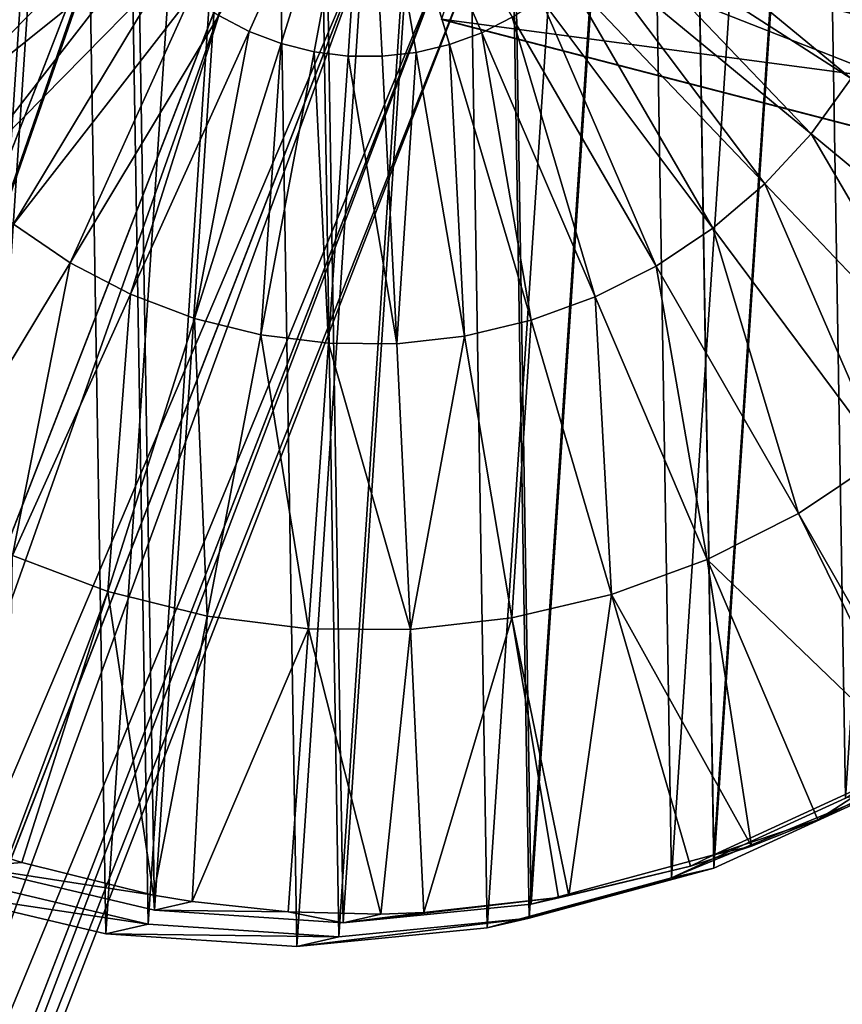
# Model space of a CAD drawing. Header units: millimetres. Extents: x 64 to 3333, y 103 to 3347.
# Tile 219 of 256: x 2299.99 to 2305.67, y 3247.29 to 3254.09. Entities that reach past the tile are written whole.
import ezdxf

# ---------------------------------------------------------------- set-up
doc = ezdxf.new("R2010")
doc.units = ezdxf.units.MM
doc.header["$LTSCALE"] = 25.4
doc.layers.get('0').update_dxf_attribs({"true_color": 0xff5454})

# ---------------------------------------------------------------- blocks, each defined once
blk = doc.blocks.new('SPIDER-6785-9743.STL')
at = {"color": 0}
mesh = blk.add_polyface(dxfattribs=at)
corners = [(2294.2766, 3257.5947, 1391.4042), (2294.1025, 3254.967, 1391.376), (2294.0808, 3256.2881, 1391.3861), (2294.3413, 3253.6675, 1391.3738), (2294.6846, 3258.8511, 1391.4296), (2294.7908, 3252.425, 1391.3798), (2295.2939, 3260.0232, 1391.4615), (2295.4382, 3251.2734, 1391.3938), (2296.0876, 3261.0789, 1391.4993), (2296.2664, 3250.2441, 1391.4154), (2297.0442, 3261.9893, 1391.5416), (2297.2524, 3249.365, 1391.444), (2298.1375, 3262.7297, 1391.5876), (2298.3694, 3248.6604, 1391.4789), (2299.3376, 3263.28, 1391.636), (2299.5872, 3248.1494, 1391.519), (2300.6121, 3263.625, 1391.6853), (2300.8723, 3247.8457, 1391.5632), (2301.926, 3263.7554, 1391.7344), (2302.1899, 3247.7581, 1391.6106), (2303.2437, 3263.6677, 1391.7816), (2303.5039, 3247.8884, 1391.6595), (2304.5288, 3263.364, 1391.8259), (2304.7783, 3248.2336, 1391.7089), (2305.7466, 3262.853, 1391.8661), (2305.9785, 3248.7837, 1391.7572), (2306.8635, 3262.1484, 1391.9009), (2307.0718, 3249.5242, 1391.8032), (2307.8496, 3261.2695, 1391.9294), (2308.0283, 3250.4348, 1391.8457), (2308.6777, 3260.24, 1391.951), (2308.822, 3251.4905, 1391.8834), (2309.3252, 3259.0884, 1391.9651), (2309.4314, 3252.6624, 1391.9154), (2309.7747, 3257.8459, 1391.9711), (2309.8394, 3253.9187, 1391.9407), (2310.0134, 3256.5464, 1391.969), (2310.0352, 3255.2253, 1391.9587)]
mesh.append_faces([[corners[k] for k in face] for face in [(0, 1, 2), (35, 36, 37)]], dxfattribs={"vtx0": -1, "color": 0})
mesh.append_faces([[corners[k] for k in face] for face in [(1, 0, 3), (3, 4, 5), (5, 6, 7), (7, 8, 9), (9, 10, 11), (11, 12, 13), (13, 14, 15), (15, 16, 17), (17, 18, 19), (19, 20, 21), (21, 22, 23), (23, 24, 25), (25, 26, 27), (27, 28, 29), (29, 30, 31), (31, 32, 33), (33, 34, 35)]], dxfattribs={"vtx0": -1, "vtx1": -1, "color": 0})
mesh.append_faces([[corners[k] for k in face] for face in [(3, 0, 4), (5, 4, 6), (7, 6, 8), (9, 8, 10), (11, 10, 12), (13, 12, 14), (15, 14, 16), (17, 16, 18), (19, 18, 20), (21, 20, 22), (23, 22, 24), (25, 24, 26), (27, 26, 28), (29, 28, 30), (31, 30, 32), (33, 32, 34), (35, 34, 36)]], dxfattribs={"vtx0": -1, "vtx2": -1, "color": 0})
mesh = blk.add_polyface(dxfattribs=at)
corners = [(2293.8113, 3254.9004, 1399.3704), (2293.9854, 3257.5281, 1399.3986), (2293.7896, 3256.2214, 1399.3806), (2294.05, 3253.6008, 1399.3682), (2294.3933, 3258.7844, 1399.424), (2294.4993, 3252.3584, 1399.3743), (2295.0024, 3259.9565, 1399.4559), (2295.1467, 3251.2068, 1399.3882), (2295.7961, 3261.0122, 1399.4937), (2295.9749, 3250.1775, 1399.4098), (2296.7527, 3261.9226, 1399.5361), (2296.9609, 3249.2983, 1399.4385), (2297.8459, 3262.6631, 1399.5822), (2298.0781, 3248.5938, 1399.4733), (2299.0464, 3263.2134, 1399.6305), (2299.2959, 3248.0828, 1399.5134), (2300.3208, 3263.5583, 1399.6798), (2300.5811, 3247.7793, 1399.5577), (2301.6348, 3263.6887, 1399.7288), (2301.8987, 3247.6914, 1399.605), (2302.9521, 3263.6011, 1399.776), (2303.2124, 3247.8218, 1399.6539), (2304.2373, 3263.2974, 1399.8203), (2304.4868, 3248.167, 1399.7032), (2305.4551, 3262.7864, 1399.8605), (2305.6873, 3248.717, 1399.7516), (2306.5723, 3262.0818, 1399.8953), (2306.7805, 3249.4575, 1399.7976), (2307.5583, 3261.2029, 1399.924), (2307.7371, 3250.3682, 1399.8401), (2308.3865, 3260.1733, 1399.9454), (2308.5308, 3251.4238, 1399.8778), (2309.0339, 3259.0217, 1399.9595), (2309.1399, 3252.5957, 1399.9098), (2309.4832, 3257.7793, 1399.9655), (2309.5481, 3253.8521, 1399.9352), (2309.7219, 3256.4797, 1399.9634), (2309.7439, 3255.1587, 1399.9531)]
mesh.append_faces([[corners[k] for k in face] for face in [(0, 1, 2), (36, 35, 37)]], dxfattribs={"vtx0": -1, "color": 0})
mesh.append_faces([[corners[k] for k in face] for face in [(1, 3, 4), (4, 5, 6), (6, 7, 8), (8, 9, 10), (10, 11, 12), (12, 13, 14), (14, 15, 16), (16, 17, 18), (18, 19, 20), (20, 21, 22), (22, 23, 24), (24, 25, 26), (26, 27, 28), (28, 29, 30), (30, 31, 32), (32, 33, 34), (34, 35, 36)]], dxfattribs={"vtx0": -1, "vtx1": -1, "color": 0})
mesh.append_faces([[corners[k] for k in face] for face in [(1, 0, 3), (4, 3, 5), (6, 5, 7), (8, 7, 9), (10, 9, 11), (12, 11, 13), (14, 13, 15), (16, 15, 17), (18, 17, 19), (20, 19, 21), (22, 21, 23), (24, 23, 25), (26, 25, 27), (28, 27, 29), (30, 29, 31), (32, 31, 33), (34, 33, 35)]], dxfattribs={"vtx0": -1, "vtx2": -1, "color": 0})
mesh = blk.add_polyface(dxfattribs=at)
corners = [(2294.2234, 3254.9829, 1390.5431), (2294.3955, 3257.5808, 1390.571), (2294.2019, 3256.2891, 1390.5532), (2294.4595, 3253.6982, 1390.541), (2294.7988, 3258.823, 1390.5961), (2294.9036, 3252.4697, 1390.5469), (2295.4011, 3259.9817, 1390.6277), (2295.5439, 3251.3313, 1390.5608), (2296.1858, 3261.0251, 1390.6649), (2296.3625, 3250.3137, 1390.5822), (2297.1316, 3261.9253, 1390.7069), (2297.3374, 3249.4446, 1390.6104), (2298.2124, 3262.6575, 1390.7524), (2298.4419, 3248.748, 1390.6448), (2299.3989, 3263.2014, 1390.8002), (2299.6458, 3248.2427, 1390.6844), (2300.6589, 3263.5425, 1390.849), (2300.9163, 3247.9426, 1390.7283), (2301.958, 3263.6716, 1390.8973), (2302.219, 3247.856, 1390.775), (2303.2605, 3263.5847, 1390.9441), (2303.5178, 3247.9849, 1390.8235), (2304.531, 3263.2847, 1390.9879), (2304.7778, 3248.3259, 1390.8722), (2305.7351, 3262.7793, 1391.0276), (2305.9646, 3248.8699, 1390.92), (2306.8396, 3262.0828, 1391.062), (2307.0454, 3249.6021, 1390.9655), (2307.8145, 3261.2139, 1391.0903), (2307.991, 3250.5022, 1391.0074), (2308.6331, 3260.196, 1391.1117), (2308.7759, 3251.5459, 1391.0448), (2309.2732, 3259.0576, 1391.1255), (2309.3779, 3252.7046, 1391.0764), (2309.7175, 3257.8291, 1391.1315), (2309.7815, 3253.9465, 1391.1014), (2309.9536, 3256.5444, 1391.1294), (2309.9751, 3255.2383, 1391.1193)]
mesh.append_faces([[corners[k] for k in face] for face in [(0, 1, 2), (36, 35, 37)]], dxfattribs={"vtx0": -1, "color": 0})
mesh.append_faces([[corners[k] for k in face] for face in [(1, 3, 4), (4, 5, 6), (6, 7, 8), (8, 9, 10), (10, 11, 12), (12, 13, 14), (14, 15, 16), (16, 17, 18), (18, 19, 20), (20, 21, 22), (22, 23, 24), (24, 25, 26), (26, 27, 28), (28, 29, 30), (30, 31, 32), (32, 33, 34), (34, 35, 36)]], dxfattribs={"vtx0": -1, "vtx1": -1, "color": 0})
mesh.append_faces([[corners[k] for k in face] for face in [(1, 0, 3), (4, 3, 5), (6, 5, 7), (8, 7, 9), (10, 9, 11), (12, 11, 13), (14, 13, 15), (16, 15, 17), (18, 17, 19), (20, 19, 21), (22, 21, 23), (24, 23, 25), (26, 25, 27), (28, 27, 29), (30, 29, 31), (32, 31, 33), (34, 33, 35)]], dxfattribs={"vtx0": -1, "vtx2": -1, "color": 0})
at = {"color": 7, "true_color": 0xffffff}
mesh = blk.add_polyface(dxfattribs=at)
corners = [(2309.0994, 3253.261, 52.9077), (2303.604, 3256.2292, 47.0723), (2309.3796, 3254.7307, 47.0723), (2303.1345, 3254.8088, 52.9077)]
mesh.append_faces([[corners[k] for k in face] for face in [(0, 1, 2), (1, 0, 3)]], dxfattribs={"vtx0": -1, "color": 7})
mesh = blk.add_polyface(dxfattribs=at)
corners = [(2309.3818, 3254.7427, 76.7195), (2303.1367, 3254.8159, 70.8853), (2309.1008, 3253.2683, 70.8853), (2303.6079, 3256.241, 76.7195)]
mesh.append_faces([[corners[k] for k in face] for face in [(0, 1, 2), (1, 0, 3)]], dxfattribs={"vtx0": -1, "color": 7})
at = {"color": 0}
mesh = blk.add_polyface(dxfattribs=at)
corners = [(2291.1162, 3230.4939, 1394.153), (2299.9714, 3255.9443, 1395.7889), (2290.2361, 3230.8706, 1393.9655), (2300.8679, 3255.6099, 1395.9789)]
mesh.append_faces([[corners[k] for k in face] for face in [(0, 1, 2), (1, 0, 3)]], dxfattribs={"vtx0": -1, "color": 0})
mesh = blk.add_polyface(dxfattribs=at)
corners = [(2302.3857, 3255.8318, 1382.6787), (2301.5688, 3254.0105, 1382.7394), (2301.3594, 3254.1196, 1382.7325)]
mesh.append_faces([[corners[k] for k in face] for face in [(0, 1, 2)]], dxfattribs={"color": 0})
mesh = blk.add_polyface(dxfattribs=at)
corners = [(2302.3857, 3255.8318, 1382.6787), (2301.7898, 3253.927, 1382.7467), (2301.5688, 3254.0105, 1382.7394)]
mesh.append_faces([[corners[k] for k in face] for face in [(0, 1, 2)]], dxfattribs={"color": 0})
mesh = blk.add_polyface(dxfattribs=at)
corners = [(2302.3857, 3255.8318, 1382.6787), (2302.019, 3253.8701, 1382.7545), (2301.7898, 3253.927, 1382.7467)]
mesh.append_faces([[corners[k] for k in face] for face in [(0, 1, 2)]], dxfattribs={"color": 0})
mesh = blk.add_polyface(dxfattribs=at)
corners = [(2302.3857, 3255.8318, 1382.6787), (2302.2532, 3253.8408, 1382.7628), (2302.019, 3253.8701, 1382.7545)]
mesh.append_faces([[corners[k] for k in face] for face in [(0, 1, 2)]], dxfattribs={"color": 0})
mesh = blk.add_polyface(dxfattribs=at)
corners = [(2302.4893, 3253.8396, 1382.7715), (2302.2532, 3253.8408, 1382.7628), (2302.3857, 3255.8318, 1382.6787)]
mesh.append_faces([[corners[k] for k in face] for face in [(0, 1, 2)]], dxfattribs={"color": 0})
mesh = blk.add_polyface(dxfattribs=at)
corners = [(2302.7239, 3253.8662, 1382.7803), (2302.4893, 3253.8396, 1382.7715), (2302.3857, 3255.8318, 1382.6787)]
mesh.append_faces([[corners[k] for k in face] for face in [(0, 1, 2)]], dxfattribs={"color": 0})
mesh = blk.add_polyface(dxfattribs=at)
corners = [(2302.9539, 3253.9204, 1382.7891), (2302.7239, 3253.8662, 1382.7803), (2302.3857, 3255.8318, 1382.6787)]
mesh.append_faces([[corners[k] for k in face] for face in [(0, 1, 2)]], dxfattribs={"color": 0})
mesh = blk.add_polyface(dxfattribs=at)
corners = [(2303.1755, 3254.0015, 1382.7979), (2302.9539, 3253.9204, 1382.7891), (2302.3857, 3255.8318, 1382.6787)]
mesh.append_faces([[corners[k] for k in face] for face in [(0, 1, 2)]], dxfattribs={"color": 0})
mesh = blk.add_polyface(dxfattribs=at)
corners = [(2303.3862, 3254.1082, 1382.8064), (2303.1755, 3254.0015, 1382.7979), (2302.3857, 3255.8318, 1382.6787)]
mesh.append_faces([[corners[k] for k in face] for face in [(0, 1, 2)]], dxfattribs={"color": 0})
mesh = blk.add_polyface(dxfattribs=at)
corners = [(2299.8589, 3255.6543, 1391.1801), (2291.4268, 3231.2937, 1389.2261), (2290.5229, 3231.6096, 1389.4136), (2300.7461, 3255.2959, 1390.9902)]
mesh.append_faces([[corners[k] for k in face] for face in [(0, 1, 2), (1, 0, 3)]], dxfattribs={"vtx0": -1, "color": 0})
mesh = blk.add_polyface(dxfattribs=at)
corners = [(2292.0198, 3230.178, 1393.9655), (2300.8679, 3255.6099, 1395.9789), (2291.1162, 3230.4939, 1394.153), (2301.7554, 3255.252, 1395.7889)]
mesh.append_faces([[corners[k] for k in face] for face in [(0, 1, 2), (1, 0, 3)]], dxfattribs={"vtx0": -1, "color": 0})
mesh = blk.add_polyface(dxfattribs=at)
corners = [(2300.7461, 3255.2959, 1390.9902), (2292.3066, 3230.9167, 1389.4136), (2291.4268, 3231.2937, 1389.2261), (2301.6426, 3254.9617, 1391.1801)]
mesh.append_faces([[corners[k] for k in face] for face in [(0, 1, 2), (1, 0, 3)]], dxfattribs={"vtx0": -1, "color": 0})
mesh = blk.add_polyface(dxfattribs=at)
corners = [(2301.7554, 3255.252, 1395.7889), (2292.0198, 3230.178, 1393.9655), (2292.8096, 3229.9709, 1393.4314)]
mesh.append_faces([[corners[k] for k in face] for face in [(0, 1, 2)]], dxfattribs={"color": 0})
mesh = blk.add_polyface(dxfattribs=at)
corners = [(2302.498, 3254.9243, 1395.2483), (2301.7554, 3255.252, 1395.7889), (2292.8096, 3229.9709, 1393.4314)]
mesh.append_faces([[corners[k] for k in face] for face in [(0, 1, 2)]], dxfattribs={"color": 0})
mesh = blk.add_polyface(dxfattribs=at)
corners = [(2300.5781, 3254.9834, 1382.7113), (2298.9995, 3253.7234, 1382.8497), (2298.7742, 3254.1377, 1382.845), (2300.6912, 3254.7759, 1382.7137)]
mesh.append_faces([[corners[k] for k in face] for face in [(0, 1, 2), (1, 0, 3)]], dxfattribs={"vtx0": -1, "color": 0})
mesh = blk.add_polyface(dxfattribs=at)
corners = [(2302.4119, 3254.7021, 1391.7208), (2292.3066, 3230.9167, 1389.4136), (2301.6426, 3254.9617, 1391.1801)]
mesh.append_faces([[corners[k] for k in face] for face in [(0, 1, 2)]], dxfattribs={"color": 0})
mesh = blk.add_polyface(dxfattribs=at)
corners = [(2302.498, 3254.9243, 1395.2483), (2292.8096, 3229.9709, 1393.4314), (2293.3652, 3229.9048, 1392.6322)]
mesh.append_faces([[corners[k] for k in face] for face in [(0, 1, 2)]], dxfattribs={"color": 0})
mesh = blk.add_polyface(dxfattribs=at)
corners = [(2302.498, 3254.9243, 1395.2483), (2293.3652, 3229.9048, 1392.6322), (2302.9834, 3254.677, 1394.4391)]
mesh.append_faces([[corners[k] for k in face] for face in [(0, 1, 2)]], dxfattribs={"color": 0})
mesh = blk.add_polyface(dxfattribs=at)
corners = [(2304.1765, 3254.9631, 1382.8423), (2305.7268, 3253.6853, 1383.0946), (2304.0613, 3254.7568, 1382.8364), (2305.9565, 3254.0972, 1383.1063)]
mesh.append_faces([[corners[k] for k in face] for face in [(0, 1, 2), (1, 0, 3)]], dxfattribs={"vtx0": -1, "color": 0})
mesh = blk.add_polyface(dxfattribs=at)
corners = [(2300.6912, 3254.7759, 1382.7137), (2299.2722, 3253.3386, 1382.8564), (2298.9995, 3253.7234, 1382.8497), (2300.8276, 3254.583, 1382.717)]
mesh.append_faces([[corners[k] for k in face] for face in [(0, 1, 2), (1, 0, 3)]], dxfattribs={"vtx0": -1, "color": 0})
at = {"color": 7, "true_color": 0xffffff}
mesh = blk.add_polyface(dxfattribs=at)
corners = [(2308.9585, 3252.5215, 58.8847), (2303.1345, 3254.8088, 52.9077), (2309.0994, 3253.261, 52.9077), (2302.8982, 3254.094, 58.8847)]
mesh.append_faces([[corners[k] for k in face] for face in [(0, 1, 2), (1, 0, 3)]], dxfattribs={"vtx0": -1, "color": 7})
mesh = blk.add_polyface(dxfattribs=at)
corners = [(2309.1008, 3253.2683, 70.8853), (2302.8989, 3254.0964, 64.9089), (2308.959, 3252.5239, 64.9089), (2303.1367, 3254.8159, 70.8853)]
mesh.append_faces([[corners[k] for k in face] for face in [(0, 1, 2), (1, 0, 3)]], dxfattribs={"vtx0": -1, "color": 7})
at = {"color": 0}
mesh = blk.add_polyface(dxfattribs=at)
corners = [(2302.4119, 3254.7021, 1391.7208), (2293.0291, 3230.5366, 1389.9476), (2292.3066, 3230.9167, 1389.4136)]
mesh.append_faces([[corners[k] for k in face] for face in [(0, 1, 2)]], dxfattribs={"color": 0})
mesh = blk.add_polyface(dxfattribs=at)
corners = [(2302.4119, 3254.7021, 1391.7208), (2302.9368, 3254.5569, 1392.53), (2293.0291, 3230.5366, 1389.9476)]
mesh.append_faces([[corners[k] for k in face] for face in [(0, 1, 2)]], dxfattribs={"color": 0})
mesh = blk.add_polyface(dxfattribs=at)
corners = [(2304.0613, 3254.7568, 1382.8364), (2305.45, 3253.3037, 1383.0813), (2303.9226, 3254.5657, 1382.8297), (2305.7268, 3253.6853, 1383.0946)]
mesh.append_faces([[corners[k] for k in face] for face in [(0, 1, 2), (1, 0, 3)]], dxfattribs={"vtx0": -1, "color": 0})
mesh = blk.add_polyface(dxfattribs=at)
corners = [(2293.6021, 3229.9888, 1391.6895), (2302.9834, 3254.677, 1394.4391), (2293.3652, 3229.9048, 1392.6322), (2303.1377, 3254.5481, 1393.4845)]
mesh.append_faces([[corners[k] for k in face] for face in [(0, 1, 2), (1, 0, 3)]], dxfattribs={"vtx0": -1, "color": 0})
mesh = blk.add_polyface(dxfattribs=at)
corners = [(2300.8276, 3254.583, 1382.717), (2299.5884, 3252.9888, 1382.865), (2299.2722, 3253.3386, 1382.8564), (2300.9861, 3254.408, 1382.7214)]
mesh.append_faces([[corners[k] for k in face] for face in [(0, 1, 2), (1, 0, 3)]], dxfattribs={"vtx0": -1, "color": 0})
mesh = blk.add_polyface(dxfattribs=at)
corners = [(2302.9368, 3254.5569, 1392.53), (2293.4839, 3230.2109, 1390.7468), (2293.0291, 3230.5366, 1389.9476)]
mesh.append_faces([[corners[k] for k in face] for face in [(0, 1, 2)]], dxfattribs={"color": 0})
mesh = blk.add_polyface(dxfattribs=at)
corners = [(2293.4839, 3230.2109, 1390.7468), (2303.1377, 3254.5481, 1393.4845), (2293.6021, 3229.9888, 1391.6895), (2302.9368, 3254.5569, 1392.53)]
mesh.append_faces([[corners[k] for k in face] for face in [(0, 1, 2), (1, 0, 3)]], dxfattribs={"vtx0": -1, "color": 0})
mesh = blk.add_polyface(dxfattribs=at)
corners = [(2303.9226, 3254.5657, 1382.8297), (2305.1299, 3252.9575, 1383.0668), (2303.7625, 3254.3923, 1382.8224), (2305.45, 3253.3037, 1383.0813)]
mesh.append_faces([[corners[k] for k in face] for face in [(0, 1, 2), (1, 0, 3)]], dxfattribs={"vtx0": -1, "color": 0})
mesh = blk.add_polyface(dxfattribs=at)
corners = [(2300.9861, 3254.408, 1382.7214), (2299.9438, 3252.679, 1382.8754), (2299.5884, 3252.9888, 1382.865), (2301.1643, 3254.2527, 1382.7266)]
mesh.append_faces([[corners[k] for k in face] for face in [(0, 1, 2), (1, 0, 3)]], dxfattribs={"vtx0": -1, "color": 0})
mesh = blk.add_polyface(dxfattribs=at)
corners = [(2303.7625, 3254.3923, 1382.8224), (2304.7712, 3252.6516, 1383.0511), (2303.5828, 3254.239, 1382.8146), (2305.1299, 3252.9575, 1383.0668)]
mesh.append_faces([[corners[k] for k in face] for face in [(0, 1, 2), (1, 0, 3)]], dxfattribs={"vtx0": -1, "color": 0})
mesh = blk.add_polyface(dxfattribs=at)
corners = [(2301.1643, 3254.2527, 1382.7266), (2300.3333, 3252.4133, 1382.8875), (2299.9438, 3252.679, 1382.8754), (2301.3594, 3254.1196, 1382.7325)]
mesh.append_faces([[corners[k] for k in face] for face in [(0, 1, 2), (1, 0, 3)]], dxfattribs={"vtx0": -1, "color": 0})
mesh = blk.add_polyface(dxfattribs=at)
corners = [(2303.5828, 3254.239, 1382.8146), (2304.3789, 3252.3904, 1383.0347), (2303.3862, 3254.1082, 1382.8064), (2304.7712, 3252.6516, 1383.0511)]
mesh.append_faces([[corners[k] for k in face] for face in [(0, 1, 2), (1, 0, 3)]], dxfattribs={"vtx0": -1, "color": 0})
mesh = blk.add_polyface(dxfattribs=at)
corners = [(2301.3594, 3254.1196, 1382.7325), (2300.7515, 3252.1956, 1382.9009), (2300.3333, 3252.4133, 1382.8875), (2301.5688, 3254.0105, 1382.7394)]
mesh.append_faces([[corners[k] for k in face] for face in [(0, 1, 2), (1, 0, 3)]], dxfattribs={"vtx0": -1, "color": 0})
at = {"color": 7, "true_color": 0xffffff}
mesh = blk.add_polyface(dxfattribs=at)
corners = [(2308.959, 3252.5239, 64.9089), (2302.8982, 3254.094, 58.8847), (2308.9585, 3252.5215, 58.8847), (2302.8989, 3254.0964, 64.9089)]
mesh.append_faces([[corners[k] for k in face] for face in [(0, 1, 2), (1, 0, 3)]], dxfattribs={"vtx0": -1, "color": 7})
at = {"color": 0}
mesh = blk.add_polyface(dxfattribs=at)
corners = [(2303.3862, 3254.1082, 1382.8064), (2303.9585, 3252.1775, 1383.0176), (2303.1755, 3254.0015, 1382.7979), (2304.3789, 3252.3904, 1383.0347)]
mesh.append_faces([[corners[k] for k in face] for face in [(0, 1, 2), (1, 0, 3)]], dxfattribs={"vtx0": -1, "color": 0})
mesh = blk.add_polyface(dxfattribs=at)
corners = [(2301.5688, 3254.0105, 1382.7394), (2301.1924, 3252.0288, 1382.9155), (2300.7515, 3252.1956, 1382.9009), (2301.7898, 3253.927, 1382.7467)]
mesh.append_faces([[corners[k] for k in face] for face in [(0, 1, 2), (1, 0, 3)]], dxfattribs={"vtx0": -1, "color": 0})
mesh = blk.add_polyface(dxfattribs=at)
corners = [(2303.1755, 3254.0015, 1382.7979), (2303.5159, 3252.0159, 1383.0001), (2302.9539, 3253.9204, 1382.7891), (2303.9585, 3252.1775, 1383.0176)]
mesh.append_faces([[corners[k] for k in face] for face in [(0, 1, 2), (1, 0, 3)]], dxfattribs={"vtx0": -1, "color": 0})
mesh = blk.add_polyface(dxfattribs=at)
corners = [(2301.7898, 3253.927, 1382.7467), (2301.6499, 3251.9155, 1382.9313), (2301.1924, 3252.0288, 1382.9155), (2302.019, 3253.8701, 1382.7545)]
mesh.append_faces([[corners[k] for k in face] for face in [(0, 1, 2), (1, 0, 3)]], dxfattribs={"vtx0": -1, "color": 0})
mesh = blk.add_polyface(dxfattribs=at)
corners = [(2302.9539, 3253.9204, 1382.7891), (2303.0571, 3251.9075, 1382.9824), (2302.7239, 3253.8662, 1382.7803), (2303.5159, 3252.0159, 1383.0001)]
mesh.append_faces([[corners[k] for k in face] for face in [(0, 1, 2), (1, 0, 3)]], dxfattribs={"vtx0": -1, "color": 0})
mesh = blk.add_polyface(dxfattribs=at)
corners = [(2302.019, 3253.8701, 1382.7545), (2302.1177, 3251.8572, 1382.9478), (2301.6499, 3251.9155, 1382.9313), (2302.2532, 3253.8408, 1382.7628)]
mesh.append_faces([[corners[k] for k in face] for face in [(0, 1, 2), (1, 0, 3)]], dxfattribs={"vtx0": -1, "color": 0})
mesh = blk.add_polyface(dxfattribs=at)
corners = [(2302.2532, 3253.8408, 1382.7628), (2302.5889, 3251.8545, 1382.965), (2302.1177, 3251.8572, 1382.9478), (2302.4893, 3253.8396, 1382.7715)]
mesh.append_faces([[corners[k] for k in face] for face in [(0, 1, 2), (1, 0, 3)]], dxfattribs={"vtx0": -1, "color": 0})
mesh = blk.add_polyface(dxfattribs=at)
corners = [(2302.7239, 3253.8662, 1382.7803), (2302.5889, 3251.8545, 1382.965), (2302.4893, 3253.8396, 1382.7715), (2303.0571, 3251.9075, 1382.9824)]
mesh.append_faces([[corners[k] for k in face] for face in [(0, 1, 2), (1, 0, 3)]], dxfattribs={"vtx0": -1, "color": 0})
mesh = blk.add_polyface(dxfattribs=at)
corners = [(2305.7268, 3253.6853, 1383.0946), (2306.9634, 3252.0493, 1383.4327), (2305.45, 3253.3037, 1383.0813), (2307.3774, 3252.6201, 1383.4526)]
mesh.append_faces([[corners[k] for k in face] for face in [(0, 1, 2), (1, 0, 3)]], dxfattribs={"vtx0": -1, "color": 0})
mesh = blk.add_polyface(dxfattribs=at)
corners = [(2305.45, 3253.3037, 1383.0813), (2306.4849, 3251.5315, 1383.411), (2305.1299, 3252.9575, 1383.0668), (2306.9634, 3252.0493, 1383.4327)]
mesh.append_faces([[corners[k] for k in face] for face in [(0, 1, 2), (1, 0, 3)]], dxfattribs={"vtx0": -1, "color": 0})
mesh = blk.add_polyface(dxfattribs=at)
corners = [(2305.1299, 3252.9575, 1383.0668), (2305.9482, 3251.074, 1383.3877), (2304.7712, 3252.6516, 1383.0511), (2306.4849, 3251.5315, 1383.411)]
mesh.append_faces([[corners[k] for k in face] for face in [(0, 1, 2), (1, 0, 3)]], dxfattribs={"vtx0": -1, "color": 0})
mesh = blk.add_polyface(dxfattribs=at)
corners = [(2299.9438, 3252.679, 1382.8754), (2299.3103, 3250.7173, 1383.1427), (2298.7275, 3251.1147, 1383.1249), (2300.3333, 3252.4133, 1382.8875)]
mesh.append_faces([[corners[k] for k in face] for face in [(0, 1, 2), (1, 0, 3)]], dxfattribs={"vtx0": -1, "color": 0})
mesh = blk.add_polyface(dxfattribs=at)
corners = [(2304.7712, 3252.6516, 1383.0511), (2305.3616, 3250.6831, 1383.363), (2304.3789, 3252.3904, 1383.0347), (2305.9482, 3251.074, 1383.3877)]
mesh.append_faces([[corners[k] for k in face] for face in [(0, 1, 2), (1, 0, 3)]], dxfattribs={"vtx0": -1, "color": 0})
mesh = blk.add_polyface(dxfattribs=at)
corners = [(2300.3333, 3252.4133, 1382.8875), (2299.9358, 3250.3918, 1383.1628), (2299.3103, 3250.7173, 1383.1427), (2300.7515, 3252.1956, 1382.9009)]
mesh.append_faces([[corners[k] for k in face] for face in [(0, 1, 2), (1, 0, 3)]], dxfattribs={"vtx0": -1, "color": 0})
mesh = blk.add_polyface(dxfattribs=at)
corners = [(2304.3789, 3252.3904, 1383.0347), (2304.7327, 3250.3647, 1383.3374), (2303.9585, 3252.1775, 1383.0176), (2305.3616, 3250.6831, 1383.363)]
mesh.append_faces([[corners[k] for k in face] for face in [(0, 1, 2), (1, 0, 3)]], dxfattribs={"vtx0": -1, "color": 0})
mesh = blk.add_polyface(dxfattribs=at)
corners = [(2300.7515, 3252.1956, 1382.9009), (2300.5952, 3250.1423, 1383.1848), (2299.9358, 3250.3918, 1383.1628), (2301.1924, 3252.0288, 1382.9155)]
mesh.append_faces([[corners[k] for k in face] for face in [(0, 1, 2), (1, 0, 3)]], dxfattribs={"vtx0": -1, "color": 0})
mesh = blk.add_polyface(dxfattribs=at)
corners = [(2303.9585, 3252.1775, 1383.0176), (2304.0706, 3250.1228, 1383.3113), (2303.5159, 3252.0159, 1383.0001), (2304.7327, 3250.3647, 1383.3374)]
mesh.append_faces([[corners[k] for k in face] for face in [(0, 1, 2), (1, 0, 3)]], dxfattribs={"vtx0": -1, "color": 0})
mesh = blk.add_polyface(dxfattribs=at)
corners = [(2301.1924, 3252.0288, 1382.9155), (2301.2795, 3249.9729, 1383.2083), (2300.5952, 3250.1423, 1383.1848), (2301.6499, 3251.9155, 1382.9313)]
mesh.append_faces([[corners[k] for k in face] for face in [(0, 1, 2), (1, 0, 3)]], dxfattribs={"vtx0": -1, "color": 0})
mesh = blk.add_polyface(dxfattribs=at)
corners = [(2303.5159, 3252.0159, 1383.0001), (2303.3845, 3249.9609, 1383.2849), (2303.0571, 3251.9075, 1382.9824), (2304.0706, 3250.1228, 1383.3113)]
mesh.append_faces([[corners[k] for k in face] for face in [(0, 1, 2), (1, 0, 3)]], dxfattribs={"vtx0": -1, "color": 0})
mesh = blk.add_polyface(dxfattribs=at)
corners = [(2301.6499, 3251.9155, 1382.9313), (2301.979, 3249.8855, 1383.233), (2301.2795, 3249.9729, 1383.2083), (2302.1177, 3251.8572, 1382.9478)]
mesh.append_faces([[corners[k] for k in face] for face in [(0, 1, 2), (1, 0, 3)]], dxfattribs={"vtx0": -1, "color": 0})
mesh = blk.add_polyface(dxfattribs=at)
corners = [(2302.1177, 3251.8572, 1382.9478), (2302.6841, 3249.8816, 1383.2588), (2301.979, 3249.8855, 1383.233), (2302.5889, 3251.8545, 1382.965)]
mesh.append_faces([[corners[k] for k in face] for face in [(0, 1, 2), (1, 0, 3)]], dxfattribs={"vtx0": -1, "color": 0})
mesh = blk.add_polyface(dxfattribs=at)
corners = [(2303.0571, 3251.9075, 1382.9824), (2302.6841, 3249.8816, 1383.2588), (2302.5889, 3251.8545, 1382.965), (2303.3845, 3249.9609, 1383.2849)]
mesh.append_faces([[corners[k] for k in face] for face in [(0, 1, 2), (1, 0, 3)]], dxfattribs={"vtx0": -1, "color": 0})
mesh = blk.add_polyface(dxfattribs=at)
corners = [(2305.9482, 3251.074, 1383.3877), (2306.3315, 3248.9907, 1383.7905), (2305.3616, 3250.6831, 1383.363), (2307.1108, 3249.5098, 1383.8232)]
mesh.append_faces([[corners[k] for k in face] for face in [(0, 1, 2), (1, 0, 3)]], dxfattribs={"vtx0": -1, "color": 0})
mesh = blk.add_polyface(dxfattribs=at)
corners = [(2306.2244, 3248.9294, 1383.7861), (2304.7327, 3250.3647, 1383.3374), (2305.3616, 3250.6831, 1383.363)]
mesh.append_faces([[corners[k] for k in face] for face in [(0, 1, 2)]], dxfattribs={"color": 0})
mesh = blk.add_polyface(dxfattribs=at)
corners = [(2306.3315, 3248.9907, 1383.7905), (2306.2244, 3248.9294, 1383.7861), (2305.3616, 3250.6831, 1383.363)]
mesh.append_faces([[corners[k] for k in face] for face in [(0, 1, 2)]], dxfattribs={"color": 0})
mesh = blk.add_polyface(dxfattribs=at)
corners = [(2300.5952, 3250.1423, 1383.1848), (2299.9058, 3248.3022, 1383.5507), (2299.9358, 3250.3918, 1383.1628)]
mesh.append_faces([[corners[k] for k in face] for face in [(0, 1, 2)]], dxfattribs={"color": 0})
mesh = blk.add_polyface(dxfattribs=at)
corners = [(2305.0378, 3248.3855, 1383.7384), (2304.0706, 3250.1228, 1383.3113), (2304.7327, 3250.3647, 1383.3374)]
mesh.append_faces([[corners[k] for k in face] for face in [(0, 1, 2)]], dxfattribs={"color": 0})
mesh = blk.add_polyface(dxfattribs=at)
corners = [(2306.2244, 3248.9294, 1383.7861), (2305.4961, 3248.5676, 1383.7566), (2304.7327, 3250.3647, 1383.3374)]
mesh.append_faces([[corners[k] for k in face] for face in [(0, 1, 2)]], dxfattribs={"color": 0})
mesh = blk.add_polyface(dxfattribs=at)
corners = [(2305.4961, 3248.5676, 1383.7566), (2305.0378, 3248.3855, 1383.7384), (2304.7327, 3250.3647, 1383.3374)]
mesh.append_faces([[corners[k] for k in face] for face in [(0, 1, 2)]], dxfattribs={"color": 0})
mesh = blk.add_polyface(dxfattribs=at)
corners = [(2300.5952, 3250.1423, 1383.1848), (2299.9998, 3248.2722, 1383.5538), (2299.9058, 3248.3022, 1383.5507)]
mesh.append_faces([[corners[k] for k in face] for face in [(0, 1, 2)]], dxfattribs={"color": 0})
mesh = blk.add_polyface(dxfattribs=at)
corners = [(2300.5952, 3250.1423, 1383.1848), (2300.9089, 3248.0471, 1383.5851), (2299.9998, 3248.2722, 1383.5538), (2301.2795, 3249.9729, 1383.2083)]
mesh.append_faces([[corners[k] for k in face] for face in [(0, 1, 2), (1, 0, 3)]], dxfattribs={"vtx0": -1, "color": 0})
mesh = blk.add_polyface(dxfattribs=at)
corners = [(2304.0706, 3250.1228, 1383.3113), (2303.7778, 3248.0442, 1383.6896), (2303.3845, 3249.9609, 1383.2849), (2304.6165, 3248.2463, 1383.7218)]
mesh.append_faces([[corners[k] for k in face] for face in [(0, 1, 2), (1, 0, 3)]], dxfattribs={"vtx0": -1, "color": 0})
mesh = blk.add_polyface(dxfattribs=at)
corners = [(2305.0378, 3248.3855, 1383.7384), (2304.6165, 3248.2463, 1383.7218), (2304.0706, 3250.1228, 1383.3113)]
mesh.append_faces([[corners[k] for k in face] for face in [(0, 1, 2)]], dxfattribs={"color": 0})
mesh = blk.add_polyface(dxfattribs=at)
corners = [(2301.2795, 3249.9729, 1383.2083), (2301.1763, 3248.0022, 1383.5945), (2300.9089, 3248.0471, 1383.5851)]
mesh.append_faces([[corners[k] for k in face] for face in [(0, 1, 2)]], dxfattribs={"color": 0})
mesh = blk.add_polyface(dxfattribs=at)
corners = [(2301.979, 3249.8855, 1383.233), (2301.1763, 3248.0022, 1383.5945), (2301.2795, 3249.9729, 1383.2083)]
mesh.append_faces([[corners[k] for k in face] for face in [(0, 1, 2)]], dxfattribs={"color": 0})
mesh = blk.add_polyface(dxfattribs=at)
corners = [(2303.3845, 3249.9609, 1383.2849), (2302.7747, 3247.9258, 1383.6521), (2302.6841, 3249.8816, 1383.2588), (2303.7051, 3248.0312, 1383.6869)]
mesh.append_faces([[corners[k] for k in face] for face in [(0, 1, 2), (1, 0, 3)]], dxfattribs={"vtx0": -1, "color": 0})
mesh = blk.add_polyface(dxfattribs=at)
corners = [(2303.7778, 3248.0442, 1383.6896), (2303.7051, 3248.0312, 1383.6869), (2303.3845, 3249.9609, 1383.2849)]
mesh.append_faces([[corners[k] for k in face] for face in [(0, 1, 2)]], dxfattribs={"color": 0})
mesh = blk.add_polyface(dxfattribs=at)
corners = [(2301.979, 3249.8855, 1383.233), (2301.8381, 3247.9309, 1383.6179), (2301.1763, 3248.0022, 1383.5945)]
mesh.append_faces([[corners[k] for k in face] for face in [(0, 1, 2)]], dxfattribs={"color": 0})
mesh = blk.add_polyface(dxfattribs=at)
corners = [(2302.479, 3247.9153, 1383.6412), (2301.8381, 3247.9309, 1383.6179), (2301.979, 3249.8855, 1383.233)]
mesh.append_faces([[corners[k] for k in face] for face in [(0, 1, 2)]], dxfattribs={"color": 0})
mesh = blk.add_polyface(dxfattribs=at)
corners = [(2302.6841, 3249.8816, 1383.2588), (2302.479, 3247.9153, 1383.6412), (2301.979, 3249.8855, 1383.233)]
mesh.append_faces([[corners[k] for k in face] for face in [(0, 1, 2)]], dxfattribs={"color": 0})
mesh = blk.add_polyface(dxfattribs=at)
corners = [(2302.7747, 3247.9258, 1383.6521), (2302.479, 3247.9153, 1383.6412), (2302.6841, 3249.8816, 1383.2588)]
mesh.append_faces([[corners[k] for k in face] for face in [(0, 1, 2)]], dxfattribs={"color": 0})
mesh = blk.add_polyface(dxfattribs=at)
corners = [(2305.9646, 3248.8699, 1390.92), (2305.4961, 3248.5676, 1383.7566), (2306.2244, 3248.9294, 1383.7861)]
mesh.append_faces([[corners[k] for k in face] for face in [(0, 1, 2)]], dxfattribs={"color": 0})
mesh = blk.add_polyface(dxfattribs=at)
corners = [(2305.9646, 3248.8699, 1390.92), (2304.7778, 3248.3259, 1390.8722), (2305.4961, 3248.5676, 1383.7566)]
mesh.append_faces([[corners[k] for k in face] for face in [(0, 1, 2)]], dxfattribs={"color": 0})
mesh = blk.add_polyface(dxfattribs=at)
corners = [(2305.9785, 3248.7837, 1391.7572), (2304.4868, 3248.167, 1399.7032), (2304.7783, 3248.2336, 1391.7089), (2305.6873, 3248.717, 1399.7516)]
mesh.append_faces([[corners[k] for k in face] for face in [(0, 1, 2), (1, 0, 3)]], dxfattribs={"vtx0": -1, "color": 0})
mesh = blk.add_polyface(dxfattribs=at)
corners = [(2304.7778, 3248.3259, 1390.8722), (2305.0378, 3248.3855, 1383.7384), (2305.4961, 3248.5676, 1383.7566)]
mesh.append_faces([[corners[k] for k in face] for face in [(0, 1, 2)]], dxfattribs={"color": 0})
mesh = blk.add_polyface(dxfattribs=at)
corners = [(2304.7778, 3248.3259, 1390.8722), (2304.6165, 3248.2463, 1383.7218), (2305.0378, 3248.3855, 1383.7384)]
mesh.append_faces([[corners[k] for k in face] for face in [(0, 1, 2)]], dxfattribs={"color": 0})
mesh = blk.add_polyface(dxfattribs=at)
corners = [(2304.7778, 3248.3259, 1390.8722), (2303.5178, 3247.9849, 1390.8235), (2304.6165, 3248.2463, 1383.7218)]
mesh.append_faces([[corners[k] for k in face] for face in [(0, 1, 2)]], dxfattribs={"color": 0})
mesh = blk.add_polyface(dxfattribs=at)
corners = [(2299.6458, 3248.2427, 1390.6844), (2299.9058, 3248.3022, 1383.5507), (2299.9998, 3248.2722, 1383.5538)]
mesh.append_faces([[corners[k] for k in face] for face in [(0, 1, 2)]], dxfattribs={"color": 0})
mesh = blk.add_polyface(dxfattribs=at)
corners = [(2299.6458, 3248.2427, 1390.6844), (2299.9998, 3248.2722, 1383.5538), (2300.9089, 3248.0471, 1383.5851)]
mesh.append_faces([[corners[k] for k in face] for face in [(0, 1, 2)]], dxfattribs={"color": 0})
mesh = blk.add_polyface(dxfattribs=at)
corners = [(2303.5178, 3247.9849, 1390.8235), (2303.7778, 3248.0442, 1383.6896), (2304.6165, 3248.2463, 1383.7218)]
mesh.append_faces([[corners[k] for k in face] for face in [(0, 1, 2)]], dxfattribs={"color": 0})
mesh = blk.add_polyface(dxfattribs=at)
corners = [(2300.9163, 3247.9426, 1390.7283), (2299.6458, 3248.2427, 1390.6844), (2300.9089, 3248.0471, 1383.5851)]
mesh.append_faces([[corners[k] for k in face] for face in [(0, 1, 2)]], dxfattribs={"color": 0})
mesh = blk.add_polyface(dxfattribs=at)
corners = [(2304.7783, 3248.2336, 1391.7089), (2303.2124, 3247.8218, 1399.6539), (2303.5039, 3247.8884, 1391.6595), (2304.4868, 3248.167, 1399.7032)]
mesh.append_faces([[corners[k] for k in face] for face in [(0, 1, 2), (1, 0, 3)]], dxfattribs={"vtx0": -1, "color": 0})
mesh = blk.add_polyface(dxfattribs=at)
corners = [(2300.8723, 3247.8457, 1391.5632), (2299.2959, 3248.0828, 1399.5134), (2299.5872, 3248.1494, 1391.519), (2300.5811, 3247.7793, 1399.5577)]
mesh.append_faces([[corners[k] for k in face] for face in [(0, 1, 2), (1, 0, 3)]], dxfattribs={"vtx0": -1, "color": 0})
mesh = blk.add_polyface(dxfattribs=at)
corners = [(2300.9163, 3247.9426, 1390.7283), (2300.9089, 3248.0471, 1383.5851), (2301.1763, 3248.0022, 1383.5945)]
mesh.append_faces([[corners[k] for k in face] for face in [(0, 1, 2)]], dxfattribs={"color": 0})
mesh = blk.add_polyface(dxfattribs=at)
corners = [(2303.5178, 3247.9849, 1390.8235), (2303.7051, 3248.0312, 1383.6869), (2303.7778, 3248.0442, 1383.6896)]
mesh.append_faces([[corners[k] for k in face] for face in [(0, 1, 2)]], dxfattribs={"color": 0})
mesh = blk.add_polyface(dxfattribs=at)
corners = [(2300.9163, 3247.9426, 1390.7283), (2301.1763, 3248.0022, 1383.5945), (2301.8381, 3247.9309, 1383.6179)]
mesh.append_faces([[corners[k] for k in face] for face in [(0, 1, 2)]], dxfattribs={"color": 0})
mesh = blk.add_polyface(dxfattribs=at)
corners = [(2302.219, 3247.856, 1390.775), (2302.7747, 3247.9258, 1383.6521), (2303.7051, 3248.0312, 1383.6869)]
mesh.append_faces([[corners[k] for k in face] for face in [(0, 1, 2)]], dxfattribs={"color": 0})
mesh = blk.add_polyface(dxfattribs=at)
corners = [(2303.5178, 3247.9849, 1390.8235), (2302.219, 3247.856, 1390.775), (2303.7051, 3248.0312, 1383.6869)]
mesh.append_faces([[corners[k] for k in face] for face in [(0, 1, 2)]], dxfattribs={"color": 0})
mesh = blk.add_polyface(dxfattribs=at)
corners = [(2302.219, 3247.856, 1390.775), (2300.9163, 3247.9426, 1390.7283), (2301.8381, 3247.9309, 1383.6179)]
mesh.append_faces([[corners[k] for k in face] for face in [(0, 1, 2)]], dxfattribs={"color": 0})
mesh = blk.add_polyface(dxfattribs=at)
corners = [(2302.219, 3247.856, 1390.775), (2301.8381, 3247.9309, 1383.6179), (2302.479, 3247.9153, 1383.6412)]
mesh.append_faces([[corners[k] for k in face] for face in [(0, 1, 2)]], dxfattribs={"color": 0})
mesh = blk.add_polyface(dxfattribs=at)
corners = [(2302.219, 3247.856, 1390.775), (2302.479, 3247.9153, 1383.6412), (2302.7747, 3247.9258, 1383.6521)]
mesh.append_faces([[corners[k] for k in face] for face in [(0, 1, 2)]], dxfattribs={"color": 0})
mesh = blk.add_polyface(dxfattribs=at)
corners = [(2302.1899, 3247.7581, 1391.6106), (2300.5811, 3247.7793, 1399.5577), (2300.8723, 3247.8457, 1391.5632), (2301.8987, 3247.6914, 1399.605)]
mesh.append_faces([[corners[k] for k in face] for face in [(0, 1, 2), (1, 0, 3)]], dxfattribs={"vtx0": -1, "color": 0})
mesh = blk.add_polyface(dxfattribs=at)
corners = [(2303.5039, 3247.8884, 1391.6595), (2301.8987, 3247.6914, 1399.605), (2302.1899, 3247.7581, 1391.6106), (2303.2124, 3247.8218, 1399.6539)]
mesh.append_faces([[corners[k] for k in face] for face in [(0, 1, 2), (1, 0, 3)]], dxfattribs={"vtx0": -1, "color": 0})

msp = doc.modelspace()

# ---------------------------------------------------------------- block references
at = {"color": 250, "true_color": 0x262626}
msp.add_blockref('SPIDER-6785-9743.STL', (0, 0), dxfattribs=at)

doc.saveas('drawing.dxf')
